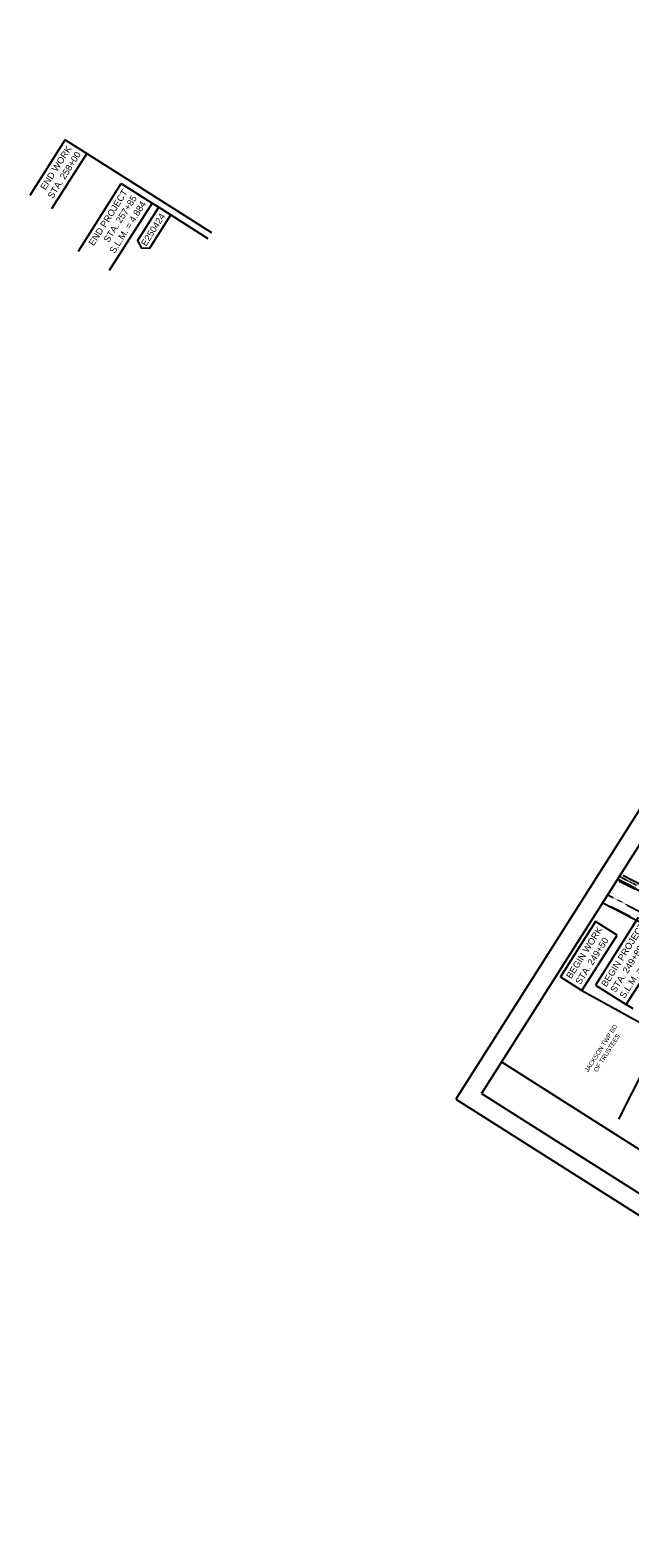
# Model space of a CAD drawing. Header units: feet. Extents: x 2248976 to 2249940, y 437917 to 439150.
# Tile 1 of 14: x 2248976 to 2249298, y 437917 to 438727. Entities that reach past the tile are written whole.
import ezdxf

# ---------------------------------------------------------------- set-up
doc = ezdxf.new("R2010")
doc.units = ezdxf.units.FT
doc.header["$MEASUREMENT"] = 0
for name, pattern in [('OhDOT_USTN1', [0.055, 0.014, -0.041]), ('OhDOT_USTN3', [0.22, 0.165, -0.055]), ('OhDOT_USTN5', [0.11, 0.055, -0.055]), ('rowex', [0]), ('waterex', [0])]:
    doc.linetypes.add(name, pattern=pattern)
for name, color, linetype in [('DR_P_Text', 7, 'Continuous'), ('DR_X_Storm_Sewer', 151, 'OhDOT_USTN5'), ('GE_P_CL_Text', 7, 'Continuous'), ('PV_X_Curb', 120, 'OhDOT_USTN1'), ('PV_X_EOP', 7, 'OhDOT_USTN3'), ('PV_X_Walk', 120, 'OhDOT_USTN5'), ('RD_X_Cells', 7, 'Continuous'), ('RW_X_Fee_RW', 6, 'rowex'), ('SH_Border', 7, 'Continuous'), ('UT_X_Water', 133, 'waterex')]:
    doc.layers.add(name, color=color, linetype=linetype)
doc.styles.add('OHDOTSymbols', font='arial.ttf')
doc.styles.add('Slanted-Normal', font='font31.shx', dxfattribs={"height": 0.14})

msp = doc.modelspace()

# ---------------------------------------------------------------- linework, layer by layer
for p, q in [((2249006.13, 438660.945, -270.914), (2249073.137, 438618.45, -270.914)), ((2249041.193, 438634.267, -270.914), (2249044.827, 438631.963, -270.914)), ((2249051.29, 438627.864, -270.914), (2249071.129, 438615.283, -270.914)), ((2249291.112, 438240.98), (2249279.546, 438248.315))]:
    msp.add_line(p, q)
at = {"layer": 'DR_P_Text'}
for p, q in [((2249001.62, 438608.443, -270.914), (2249024.651, 438644.758, -270.914)), ((2249024.651, 438644.758, -270.914), (2249041.193, 438634.267, -270.914)), ((2249041.193, 438634.267, -270.914), (2249018.163, 438597.952, -270.914)), ((2249033.429, 438613.99, -270.914), (2249044.827, 438631.963, -270.914)), ((2249044.827, 438631.963, -270.914), (2249051.29, 438627.864, -270.914)), ((2249039.892, 438609.891, -270.914), (2249051.29, 438627.864, -270.914)), ((2249033.429, 438613.99, -270.914), (2249035.477, 438610.075, -270.914)), ((2249039.892, 438609.891, -270.914), (2249035.477, 438610.075, -270.914)), ((2249302.515, 438250.477, -270.914), (2249279.484, 438214.162, -270.914))]:
    msp.add_line(p, q, dxfattribs=at)
at = {"layer": 'DR_P_Text', "elevation": -270.914}
msp.add_lwpolyline([(2248975.664, 438638.478), (2248994.564, 438668.28), (2249006.13, 438660.945), (2248987.23, 438631.143)], dxfattribs=at)
at = {"layer": 'DR_P_Text'}
msp.add_lwpolyline([(2249279.546, 438248.315), (2249260.646, 438218.513), (2249272.212, 438211.178), (2249291.112, 438240.98)], dxfattribs=at)
at = {"layer": 'DR_X_Storm_Sewer'}
msp.add_line((2249291.245, 438271, 1084.321), (2249308.854, 438261.89, 1084.321), dxfattribs=at)
at = {"layer": 'PV_X_Curb'}
msp.add_line((2249300.784, 438265.599, 1082.708), (2249290.972, 438270.569, 1082.708), dxfattribs=at)
at = {"layer": 'PV_X_EOP'}
msp.add_line((2249292.26, 438272.6, 1083.904), (2249301.537, 438267.919, 1083.904), dxfattribs=at)
at = {"layer": 'PV_X_Walk'}
for p, q in [((2249316.517, 438241.383, 1084.763), (2249283.349, 438258.549, 1084.763)), ((2249285.985, 438262.706, 1085.124), (2249321.076, 438244.259, 1085.124))]:
    msp.add_line(p, q, dxfattribs=at)
at = {"layer": 'RD_X_Cells'}
msp.add_line((2249301.019, 438266.04, 1082.708), (2249291.241, 438270.993, 1082.708), dxfattribs=at)
at = {"layer": 'RW_X_Fee_RW'}
msp.add_line((2249318.656, 438239.975, 1083.62), (2249283.168, 438258.265, 1083.62), dxfattribs=at)
at = {"layer": 'RW_X_Fee_RW', "elevation": 1083.62}
msp.add_lwpolyline([(2249292.029, 438142.11), (2249319.846, 438196.982), (2249318.656, 438239.973)], dxfattribs=at)
at = {"layer": 'SH_Border'}
for p, q in [((2249568.679, 438727.136), (2249204.494, 438152.881)), ((2249571.768, 438713.335), (2249218.295, 438155.97)), ((2249229.006, 438172.86), (2249583.693, 437947.922)), ((2249204.494, 438152.881), (2249576.071, 437917.231)), ((2249218.295, 438155.97), (2249572.982, 437931.032))]:
    msp.add_line(p, q, dxfattribs=at)
at = {"layer": 'SH_Border', "color": 7, "linetype": 'Continuous'}
for p, q in [((2249296.027, 438203.67, -270.914), (2249319.057, 438239.986, -270.914)), ((2249272.212, 438211.178), (2249362.849, 438161.184)), ((2249279.484, 438214.162, -270.914), (2249296.027, 438203.67, -270.914)), ((2249299.661, 438201.366, -270.914), (2249296.027, 438203.67, -270.914))]:
    msp.add_line(p, q, dxfattribs=at)
at = {"layer": 'UT_X_Water'}
msp.add_line((2249294.178, 438273.126), (2249423.415, 438206.521), dxfattribs=at)

# ---------------------------------------------------------------- texts
at = {"layer": 'GE_P_CL_Text', "insert": (2249257.792, 438143.596), "char_height": 2.4, "width": 87.36758, "attachment_point": 1, "rotation": 57.617673, "style": 'Slanted-Normal'}
msp.add_mtext('\\pxqc; JACKSON TWP BD \\POF TRUSTEES', dxfattribs=at)
at = {"layer": 'SH_Border', "rotation": 57.617673, "style": 'OHDOTSymbols'}
for s, insert, char_height, attachment_point in [('END WORK\\PSTA. 258+00', (2248995.232, 438665.477, -270.914), 3.50012, 3), ('END PROJECT\\PSTA. 257+85\\PS.L.M. = 4.884', (2249025.319, 438641.955, -270.914), 3.50012, 3), ('E250424', (2249045.495, 438629.159, -270.914), 3.5001, 3), ('BEGIN WORK\\PSTA. 249+50', (2249263.467, 438219.104), 3.50012, 1), ('BEGIN PROJECT\\PSTA. 249+89.70\\PS.L.M. = 4.733', (2249282.305, 438214.753, -270.914), 3.50012, 1)]:
    msp.add_mtext_dynamic_manual_height_columns(s, width=47.69284, gutter_width=25.001, heights=[0], dxfattribs=dict(at, insert=insert, char_height=char_height, attachment_point=attachment_point))

doc.saveas('drawing.dxf')
